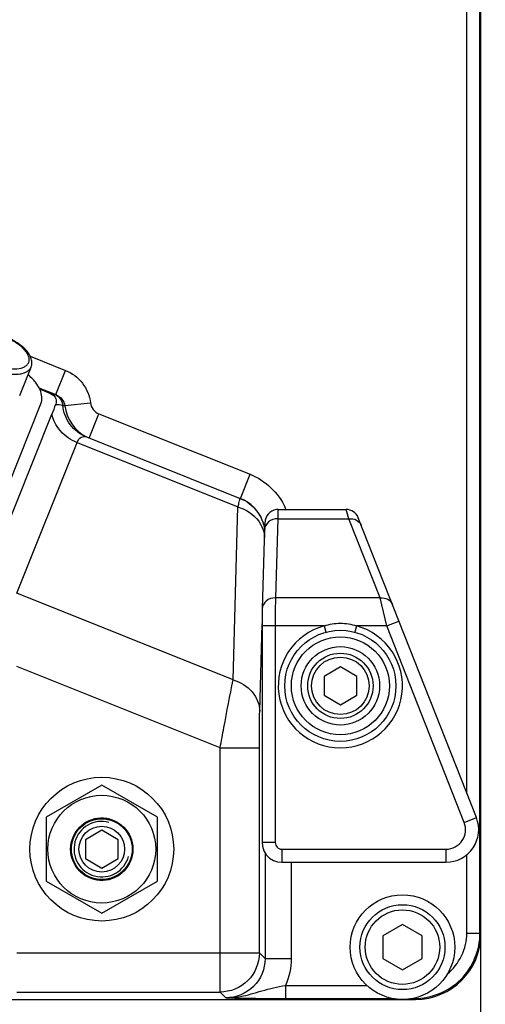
# Model space of a CAD drawing. Header units: millimetres. Extents: x 0 to 9512, y 0 to 6728.
# Tile 93 of 119: x 4977 to 5048, y 4269 to 4420. Entities that reach past the tile are written whole.
import ezdxf

# ---------------------------------------------------------------- set-up
doc = ezdxf.new("R2010")
doc.units = ezdxf.units.MM
doc.header["$LTSCALE"] = 523.16
doc.layers.get('0').update_dxf_attribs({"linetype": 'CONTINUOUS'})
for name, color, linetype in [('304102000091DXF_CONTINUOUS_LINE', 7, 'CONTINUOUS'), ('304103000034DXF_CONTINUOUS_LINE', 7, 'CONTINUOUS'), ('304105000236DXF_CONTINUOUS_LINE', 7, 'CONTINUOUS'), ('304106000057DXF_CONTINUOUS_LINE', 7, 'CONTINUOUS'), ('304106000060DXF_CONTINUOUS_LINE', 7, 'CONTINUOUS'), ('501023000044DXF_CONTINUOUS_LINE', 7, 'CONTINUOUS'), ('501023000047DXF_CONTINUOUS_LINE', 7, 'CONTINUOUS'), ('501023000078DXF_CONTINUOUS_LINE', 7, 'CONTINUOUS'), ('504001000008DXF_CONTINUOUS_LINE', 7, 'CONTINUOUS'), ('504021000002DXF_CONTINUOUS_LINE', 7, 'CONTINUOUS'), ('625001000001DXF_CONTINUOUS_LINE', 7, 'CONTINUOUS'), ('627001000038DXF_CONTINUOUS_LINE', 7, 'CONTINUOUS'), ('运动范围_DXF_DIMENSION', 7, 'CONTINUOUS')]:
    doc.layers.add(name, color=color, linetype=linetype)
doc.styles.get("Standard").update_dxf_attribs({"font": 'txt', "width": 0.7})
doc.dimstyles.new('DIMSTYLE_1', dxfattribs={"dimtxt": 80, "dimasz": 48, "dimexe": 1, "dimexo": 0, "dimgap": 2.5, "dimtad": 1, "dimdsep": 46, "dimtxsty": 'Standard', "dimblk": '_FILLED', "dimblk1": '_FILLED', "dimblk2": '_FILLED', "dimcen": 0.09, "dimclrt": 5, "dimazin": 2, "dimtp": 0.5, "dimtm": 0.5, "dimtfac": 1, "dimtofl": 0, "dimtmove": 0, "dimatfit": 3, "dimldrblk": '_FILLED', "dimfxl": 0, "dimtolj": 1, "dimarcsym": 0})
doc.dimstyles.new('DIMSTYLE_12', dxfattribs={"dimtxt": 80, "dimasz": 48, "dimexe": 1, "dimexo": 0, "dimgap": 2.5, "dimtad": 0, "dimtih": 1, "dimtoh": 1, "dimdec": 0, "dimdsep": 46, "dimtxsty": 'Standard', "dimblk": '_FILLED', "dimblk1": '_FILLED', "dimblk2": '_FILLED', "dimcen": 0.09, "dimclrt": 5, "dimazin": 2, "dimtp": 2, "dimtm": 2, "dimtfac": 1, "dimtdec": 0, "dimtofl": 0, "dimtmove": 0, "dimatfit": 3, "dimldrblk": '_FILLED', "dimfxl": 0, "dimtolj": 1, "dimarcsym": 0})
doc.dimstyles.new('DIMSTYLE_13', dxfattribs={"dimtxt": 80, "dimasz": 48, "dimexe": 1, "dimexo": 0, "dimgap": 2.5, "dimtad": 0, "dimtih": 1, "dimtoh": 1, "dimdec": 1, "dimdsep": 46, "dimtxsty": 'Standard', "dimblk": '_FILLED', "dimblk1": '_FILLED', "dimblk2": '_FILLED', "dimcen": 0.09, "dimclrt": 5, "dimazin": 2, "dimtp": 0.3, "dimtm": 0.3, "dimtfac": 1, "dimtdec": 1, "dimtofl": 0, "dimtmove": 0, "dimatfit": 3, "dimldrblk": '_FILLED', "dimfxl": 0, "dimtolj": 1, "dimarcsym": 0})
doc.dimstyles.new('DIMSTYLE_17', dxfattribs={"dimtxt": 80, "dimasz": 48, "dimexe": 1, "dimexo": 0, "dimgap": 2.5, "dimtad": 0, "dimtih": 1, "dimtoh": 1, "dimdec": 1, "dimdsep": 46, "dimtxsty": 'Standard', "dimblk": '_FILLED', "dimblk1": '_FILLED', "dimblk2": '_FILLED', "dimcen": 0.09, "dimclrt": 5, "dimazin": 2, "dimtp": 2, "dimtm": 2, "dimtfac": 1, "dimtdec": 1, "dimtofl": 0, "dimtmove": 0, "dimatfit": 3, "dimldrblk": '_FILLED', "dimfxl": 0, "dimtolj": 1, "dimarcsym": 0})
doc.dimstyles.new('DIMSTYLE_5', dxfattribs={"dimtxt": 80, "dimasz": 48, "dimexe": 1, "dimexo": 0, "dimgap": 2.5, "dimtad": 1, "dimdec": 1, "dimdsep": 46, "dimtxsty": 'Standard', "dimblk": '_FILLED', "dimblk1": '_FILLED', "dimblk2": '_FILLED', "dimcen": 0.09, "dimclrt": 5, "dimazin": 2, "dimtp": 1.2, "dimtm": 1.2, "dimtfac": 1, "dimtdec": 1, "dimtofl": 0, "dimtmove": 0, "dimatfit": 3, "dimldrblk": '_FILLED', "dimfxl": 0, "dimtolj": 1, "dimarcsym": 0})
doc.dimstyles.new('DIMSTYLE_8', dxfattribs={"dimtxt": 80, "dimasz": 48, "dimexe": 1, "dimexo": 0, "dimgap": 2.5, "dimtad": 0, "dimtih": 1, "dimtoh": 1, "dimdec": 1, "dimdsep": 46, "dimtxsty": 'Standard', "dimblk": '_FILLED', "dimblk1": '_FILLED', "dimblk2": '_FILLED', "dimcen": 0.09, "dimclrt": 5, "dimazin": 2, "dimtp": 0.5, "dimtm": 0.5, "dimtfac": 1, "dimtdec": 1, "dimtofl": 0, "dimtmove": 0, "dimatfit": 3, "dimldrblk": '_FILLED', "dimfxl": 0, "dimtolj": 1, "dimarcsym": 0})

# ---------------------------------------------------------------- blocks, each defined once
blk = doc.blocks.new('_FILLED')
at = {"color": 0, "linetype": 'ByBlock'}
blk.add_solid([(0, 0), (-1, 0.1667), (-1, -0.1667)], dxfattribs=at)
blk = doc.blocks.new('*D1')
at = {"layer": '运动范围_DXF_DIMENSION', "color": 2, "linetype": 'Continuous', "transparency": 16777216}
for p, q in [((4873.14, 4253.62), (4873.14, 5672.27)), ((5022.14, 4701.57), (5022.14, 5672.27)), ((4947.64, 5664.27), (4643.3, 5664.27)), ((4873.14, 5664.27), (4947.64, 5664.27)), ((5022.14, 5664.27), (4947.64, 5664.27))]:
    blk.add_line(p, q, dxfattribs=at)
at = {"layer": '运动范围_DXF_DIMENSION', "color": 2, "linetype": 'Continuous', "transparency": 16777216, "xscale": 48, "yscale": 48, "zscale": 48, "rotation": 180}
blk.add_blockref('_FILLED', (4873.14, 5664.27), dxfattribs=at)
at = {"layer": '运动范围_DXF_DIMENSION', "color": 2, "linetype": 'Continuous', "transparency": 16777216, "xscale": 48, "yscale": 48, "zscale": 48}
blk.add_blockref('_FILLED', (5022.14, 5664.27), dxfattribs=at)
blk = doc.blocks.new('*D8')
at = {"layer": '运动范围_DXF_DIMENSION', "color": 2, "linetype": 'Continuous', "transparency": 16777216}
for p, q in [((5174.9, 5526.07), (4189.42, 5526.07)), ((4197.42, 5526.07), (4197.42, 4786.84)), ((4197.42, 4047.62), (4197.42, 4786.84)), ((4832.74, 4047.62), (4189.42, 4047.62))]:
    blk.add_line(p, q, dxfattribs=at)
at = {"layer": '运动范围_DXF_DIMENSION', "color": 2, "linetype": 'Continuous', "transparency": 16777216, "xscale": 48, "yscale": 48, "zscale": 48}
for p, rotation in [((4197.42, 5526.07), 90), ((4197.42, 4047.62), 270)]:
    blk.add_blockref('_FILLED', p, dxfattribs=dict(at, rotation=rotation))
blk = doc.blocks.new('*D15')
at = {"layer": '运动范围_DXF_DIMENSION', "color": 2, "linetype": 'Continuous', "transparency": 16777216}
blk.add_line((6874.57, 4584.62), (6874.57, 2760.89), dxfattribs=at)
blk = doc.blocks.new('*D19')
at = {"layer": '运动范围_DXF_DIMENSION', "color": 2, "linetype": 'Continuous', "transparency": 16777216}
for p, q in [((5242.65, 4996.86), (5242.65, 3763.12)), ((5242.65, 3763.12), (5359.88, 3297.69)), ((5359.88, 3297.69), (5359.88, 2760.89))]:
    blk.add_line(p, q, dxfattribs=at)
blk = doc.blocks.new('*D20')
at = {"layer": '运动范围_DXF_DIMENSION', "color": 2, "linetype": 'Continuous', "transparency": 16777216}
for p, q in [((6083.23, 4142.15), (6308.63, 4260.44)), ((6308.63, 4260.44), (7051.63, 4260.44)), ((5173.14, 4142.15), (6083.23, 4142.15))]:
    blk.add_line(p, q, dxfattribs=at)
blk = doc.blocks.new('*D25')
at = {"layer": '运动范围_DXF_DIMENSION', "color": 2, "linetype": 'Continuous', "transparency": 16777216}
blk.add_line((5022.14, 6437.05), (7051.63, 6437.05), dxfattribs=at)

msp = doc.modelspace()

# ---------------------------------------------------------------- linework, layer by layer
at = {"color": 2, "linetype": 'Continuous'}
for centre, radius, start, end in [((5022.138, 4584.615), 1852.433, 310, 200), ((4336.162, 4334.941), 1122.433, 36.137256, 209.137256)]:
    msp.add_arc(centre, radius, start, end, dxfattribs=at)
at = {"layer": '304102000091DXF_CONTINUOUS_LINE', "color": 9, "linetype": 'Continuous'}
for p, q in [((5044.998, 4301.125), (5044.998, 4444.323)), ((5046.997, 4279.754), (5046.997, 4444.323)), ((4978.188, 4368.058), (4983.572, 4365.905)), ((4982.087, 4362.193), (4983.572, 4365.905)), ((4979.507, 4363.225), (4982.087, 4362.193)), ((4981.961, 4362.221), (4982.087, 4362.193)), ((4982.073, 4360.676), (4982.095, 4360.679)), ((4982.093, 4360.732), (4982.095, 4360.679)), ((4983.5, 4360.506), (4987.396, 4360.934)), ((4987.201, 4355.543), (4988.687, 4359.257)), ((4988.687, 4359.257), (5011.828, 4350.001)), ((4976.136, 4331.776), (4985.36, 4354.837)), ((4985.36, 4354.837), (5009.975, 4344.991)), ((5010.343, 4346.287), (5011.828, 4350.001)), ((5009.224, 4318.541), (5009.975, 4344.991)), ((5009.224, 4318.541), (4976.136, 4331.776)), ((5013.293, 4313.717), (5013.673, 4327.119)), ((5007.242, 4308.141), (4976.136, 4320.583)), ((5007.242, 4308.141), (5013.241, 4308.141)), ((5007.242, 4270.734), (5007.242, 4308.141)), ((5013.241, 4276.733), (5013.241, 4308.141)), ((5014.116, 4292.087), (5014.116, 4275.857)), ((5044.998, 4279.754), (5044.998, 4291.806)), ((5018.116, 4290.615), (5018.116, 4275.857)), ((5044.998, 4279.754), (5046.997, 4279.754)), ((5046.997, 4279.754), (5047.138, 4279.614)), ((4976.135, 4276.733), (5013.241, 4276.733)), ((5013.241, 4276.733), (5014.116, 4275.857)), ((5014.116, 4275.857), (5018.116, 4275.857)), ((5017.235, 4271.755), (5029.713, 4271.755)), ((5017.236, 4271.755), (5017.236, 4269.755)), ((4976.136, 4270.734), (5007.242, 4270.734)), ((5007.242, 4270.734), (5008.117, 4269.858)), ((5036.999, 4269.854), (5036.999, 4269.755)), ((5017.236, 4269.755), (5033.729, 4269.755)), ((5036.547, 4269.755), (5036.999, 4269.755)), ((5036.999, 4269.755), (5037.139, 4269.615))]:
    msp.add_line(p, q, dxfattribs=at)
at = {"layer": '304102000091DXF_CONTINUOUS_LINE', "color": 7, "linetype": 'Continuous'}
for p, q in [((5047.138, 4279.614), (5047.138, 4444.474)), ((4979.586, 4363.058), (4981.292, 4362.376)), ((4982.093, 4360.732), (4982.073, 4360.676)), ((4972.276, 4336.118), (4981.5, 4359.179)), ((4986.777, 4355.713), (5010.308, 4346.301)), ((4709.136, 4269.615), (5037.139, 4269.615))]:
    msp.add_line(p, q, dxfattribs=at)
msp.add_circle((4989.138, 4292.615), 11, dxfattribs=at)
msp.add_arc((5008.089, 4340.673), 6.049, 48.19056, 68.12253, dxfattribs=at)
at = {"layer": '304102000091DXF_CONTINUOUS_LINE', "color": 9, "linetype": 'Continuous'}
msp.add_arc((5008.116, 4340.715), 9.999, 23.10536, 24.67544, dxfattribs=at)
at = {"layer": '304102000091DXF_CONTINUOUS_LINE', "color": 7, "linetype": 'Continuous'}
msp.add_ellipse((5037.136, 4279.617), major_axis=(7.073, -7.073), ratio=0.9996955, start_param=-0.7852459, end_param=0.7852459, dxfattribs=at)
at = {"layer": '304102000091DXF_CONTINUOUS_LINE', "color": 9, "linetype": 'Continuous'}
for points, knots in [([(4983.572, 4365.905), (4984.579, 4365.502), (4986.416, 4364.14), (4987.278, 4362.012), (4987.396, 4360.934)], [0, 0, 0, 0, 0.5001932, 1, 1, 1, 1]), ([(4986.777, 4355.713), (4985.806, 4356.101), (4984.042, 4357.461), (4983.267, 4359.542), (4983.165, 4360.595)], [0, 0, 0, 0, 0.4970096, 1, 1, 1, 1]), ([(4983.165, 4360.595), (4983.221, 4360.58), (4983.336, 4360.556), (4983.444, 4360.508), (4983.502, 4360.492)], [0, 0, 0, 0, 0.4924367, 1, 1, 1, 1]), ([(4985.36, 4354.837), (4984.876, 4355.031), (4983.125, 4355.956), (4981.801, 4357.752), (4981.5, 4359.179)], [0, 0, 0, 0, 0.2632477, 1, 1, 1, 1]), ([(4985.36, 4354.837), (4985.489, 4355.16), (4985.804, 4355.79), (4986.529, 4355.812), (4986.777, 4355.713)], [0, 0, 0, 0, 0.5657731, 1, 1, 1, 1]), ([(5009.975, 4344.991), (5010.02, 4345.181), (5010.105, 4345.491), (5010.187, 4345.951), (5010.284, 4346.112), (5010.282, 4346.311), (5010.308, 4346.301)], [0, 0, 0, 0, 0.4320069, 0.7461004, 0.9365373, 1, 1, 1, 1]), ([(5010.308, 4346.301), (5011.278, 4345.913), (5013.043, 4344.597), (5013.886, 4342.564), (5014.025, 4341.528)], [0, 0, 0, 0, 0.4999301, 1, 1, 1, 1]), ([(5009.975, 4344.991), (5010.428, 4344.856), (5012.069, 4344.19), (5013.424, 4342.726), (5013.825, 4341.491)], [0, 0, 0, 0, 0.2671245, 1, 1, 1, 1]), ([(5007.242, 4308.141), (5007.433, 4309.173), (5008.081, 4312.642), (5008.735, 4316.111), (5009.224, 4318.541)], [0, 0, 0, 0, 0.2974545, 1, 1, 1, 1]), ([(5009.224, 4318.541), (5010.334, 4318.211), (5012.367, 4317.016), (5013.282, 4314.773), (5013.293, 4313.717)], [0, 0, 0, 0, 0.5230227, 1, 1, 1, 1]), ([(5013.241, 4308.141), (5013.241, 4308.687), (5013.246, 4310.545), (5013.256, 4312.404), (5013.293, 4313.717)], [0, 0, 0, 0, 0.2936388, 1, 1, 1, 1]), ([(5036.999, 4269.755), (5039.55, 4269.756), (5044.864, 4271.889), (5046.997, 4277.203), (5046.997, 4279.754)], [0, 0, 0, 0, 0.5, 1, 1, 1, 1]), ([(5013.241, 4276.733), (5013.24, 4275.203), (5011.96, 4272.015), (5008.772, 4270.735), (5007.242, 4270.734)], [0, 0, 0, 0, 0.4999925, 1, 1, 1, 1]), ([(5014.116, 4275.857), (5014.117, 4274.327), (5012.837, 4271.137), (5009.648, 4269.858), (5008.117, 4269.858)], [0, 0, 0, 0, 0.5, 1, 1, 1, 1]), ([(5008.117, 4269.859), (5008.865, 4269.851), (5010.754, 4270.037), (5013.725, 4270.983), (5016.024, 4271.546), (5017.235, 4271.755)], [0, 0, 0, 0, 0.2402579, 0.605059, 1, 1, 1, 1]), ([(5008.117, 4269.858), (5008.727, 4269.844), (5011.766, 4269.784), (5014.806, 4269.755), (5017.236, 4269.755)], [0, 0, 0, 0, 0.2007624, 1, 1, 1, 1])]:
    msp.add_open_spline(points, degree=3, knots=knots, dxfattribs=at)
for points in [[(4981.292, 4362.376), (4981.514, 4362.323), (4981.738, 4362.271), (4981.961, 4362.221)], [(4981.961, 4362.221), (4982.586, 4361.966), (4983.096, 4361.266), (4983.165, 4360.595)], [(4982.087, 4362.193), (4982.775, 4361.928), (4983.405, 4361.223), (4983.502, 4360.492)], [(4982.095, 4360.679), (4982.451, 4360.716), (4982.82, 4360.688), (4983.166, 4360.595)], [(4983.502, 4360.492), (4983.688, 4358.572), (4985.057, 4356.58), (4986.788, 4355.728)], [(4987.396, 4360.934), (4987.473, 4360.233), (4988.032, 4359.519), (4988.687, 4359.257)], [(5011.828, 4350.001), (5014.124, 4349.083), (5016.17, 4347.136), (5017.203, 4344.889)], [(5012.121, 4345.182), (5013.146, 4344.263), (5013.872, 4342.899), (5014.06, 4341.535)], [(5013.825, 4341.491), (5013.948, 4341.11), (5014.022, 4340.71), (5014.04, 4340.311)], [(5041.98, 4273.495), (5043.793, 4274.938), (5044.997, 4277.438), (5044.998, 4279.754)], [(5018.116, 4275.857), (5018.116, 4274.459), (5017.809, 4273.031), (5017.235, 4271.755)]]:
    msp.add_open_spline(points, degree=3, dxfattribs=at)
at = {"layer": '304102000091DXF_CONTINUOUS_LINE', "color": 7, "linetype": 'Continuous'}
msp.add_open_spline([(4981.292, 4362.376), (4981.663, 4362.227), (4982.255, 4361.7), (4982.179, 4360.981), (4982.093, 4360.732)], degree=3, knots=[0, 0, 0, 0, 0.6021612, 1, 1, 1, 1], dxfattribs=at)
msp.add_open_spline([(4982.073, 4360.676), (4981.881, 4360.177), (4981.699, 4359.675), (4981.5, 4359.179)], degree=3, dxfattribs=at)
at = {"layer": '304103000034DXF_CONTINUOUS_LINE', "color": 7, "linetype": 'Continuous'}
msp.add_line((5047.138, 4248.792), (5047.138, 4279.614), dxfattribs=at)
at = {"layer": '304105000236DXF_CONTINUOUS_LINE', "color": 7, "linetype": 'Continuous'}
msp.add_line((4964.754, 4323.08), (4979.832, 4360.775), dxfattribs=at)
msp.add_open_spline([(4979.832, 4360.775), (4980.096, 4361.435), (4979.896, 4362.746), (4978.966, 4364.168), (4978.271, 4364.896), (4977.872, 4365.254)], degree=3, knots=[0, 0, 0, 0, 0.4163923, 0.6858789, 1, 1, 1, 1], dxfattribs=at)
at = {"layer": '304106000057DXF_CONTINUOUS_LINE', "color": 7, "linetype": 'Continuous'}
for p, q in [((5016.123, 4344.615), (5026.505, 4344.615)), ((5046.446, 4297.448), (5028.366, 4343.348)), ((5016.043, 4290.682), (5016.673, 4290.615)), ((5016.673, 4290.615), (5041.794, 4290.615))]:
    msp.add_line(p, q, dxfattribs=at)
at = {"layer": '304106000057DXF_CONTINUOUS_LINE', "color": 9, "linetype": 'Continuous'}
for p, q in [((5026.954, 4343.19), (5026.505, 4344.615)), ((5016.051, 4343.19), (5015.698, 4331.072)), ((5016.051, 4343.19), (5026.954, 4343.19)), ((5031.727, 4331.072), (5026.954, 4343.19)), ((5031.727, 4331.072), (5015.698, 4331.072)), ((5032.741, 4326.784), (5031.727, 4331.072)), ((5032.741, 4326.784), (5034.602, 4327.517)), ((5023.152, 4326.784), (5013.673, 4326.784)), ((5015.673, 4326.784), (5015.673, 4293.615)), ((5023.152, 4326.784), (5023.414, 4325.819)), ((5028.123, 4326.784), (5027.862, 4325.819)), ((5032.741, 4326.784), (5028.123, 4326.784)), ((5044.585, 4296.715), (5032.741, 4326.784)), ((5044.585, 4296.715), (5046.446, 4297.448)), ((5015.673, 4293.615), (5013.673, 4293.615)), ((5016.673, 4292.615), (5041.794, 4292.615)), ((5016.673, 4292.615), (5016.673, 4290.615)), ((5041.794, 4292.615), (5041.794, 4290.615))]:
    msp.add_line(p, q, dxfattribs=at)
at = {"layer": '304106000057DXF_CONTINUOUS_LINE', "color": 7, "linetype": 'Continuous'}
for points in [[(5016.123, 4344.615), (5015.864, 4344.598), (5015.477, 4344.508), (5015.129, 4344.351), (5014.829, 4344.141), (5014.586, 4343.897), (5014.401, 4343.636), (5014.27, 4343.376), (5014.188, 4343.14), (5014.145, 4342.954), (5014.123, 4342.819), (5014.11, 4342.707), (5014.1, 4342.598), (5014.091, 4342.482), (5014.084, 4342.357), (5014.077, 4342.216), (5014.07, 4342.058), (5014.063, 4341.883), (5014.056, 4341.689), (5013.699, 4329.415)], [(5013.699, 4329.415), (5013.69, 4329.043), (5013.683, 4328.536), (5013.677, 4327.964), (5013.674, 4327.346), (5013.673, 4293.615)], [(5013.673, 4293.615), (5013.723, 4293.067), (5013.938, 4292.383), (5014.309, 4291.768), (5014.816, 4291.259), (5015.43, 4290.885), (5016.043, 4290.682)]]:
    msp.add_lwpolyline(points, dxfattribs=at)
msp.add_circle((5025.638, 4317.615), 8.5, dxfattribs=at)
at = {"layer": '304106000057DXF_CONTINUOUS_LINE', "color": 9, "linetype": 'Continuous'}
msp.add_circle((5025.638, 4317.615), 7.5, dxfattribs=at)
at = {"layer": '304106000057DXF_CONTINUOUS_LINE', "color": 7, "linetype": 'Continuous'}
for centre, radius, start, end in [((5026.505, 4342.615), 2, 21.5, 90), ((5041.794, 4295.615), 5, 270, 21.5)]:
    msp.add_arc(centre, radius, start, end, dxfattribs=at)
at = {"layer": '304106000057DXF_CONTINUOUS_LINE', "color": 9, "linetype": 'Continuous'}
for centre, radius, start, end in [((5025.638, 4317.615), 9.5, 105.16755, 74.83251), ((5041.794, 4295.615), 3, 270, 21.5)]:
    msp.add_arc(centre, radius, start, end, dxfattribs=at)
for points, knots in [([(5016.123, 4344.615), (5016.115, 4344.615), (5016.113, 4344.569), (5016.1, 4344.515), (5016.094, 4344.393), (5016.079, 4344.158), (5016.065, 4343.748), (5016.056, 4343.395), (5016.051, 4343.19)], [0, 0, 0, 0, 0.0172728, 0.0655215, 0.145243, 0.2561408, 0.5694957, 1, 1, 1, 1]), ([(5016.051, 4343.19), (5015.559, 4343.194), (5014.577, 4342.909), (5014.065, 4341.975), (5014.052, 4341.533)], [0, 0, 0, 0, 0.5267643, 1, 1, 1, 1]), ([(5026.954, 4343.19), (5027.34, 4343.23), (5028.123, 4343.123), (5028.686, 4342.535), (5028.815, 4342.208)], [0, 0, 0, 0, 0.52508, 1, 1, 1, 1]), ([(5015.698, 4331.072), (5015.207, 4331.076), (5014.224, 4330.791), (5013.712, 4329.857), (5013.699, 4329.415)], [0, 0, 0, 0, 0.5267604, 1, 1, 1, 1]), ([(5015.698, 4331.072), (5015.694, 4330.806), (5015.677, 4329.377), (5015.673, 4327.948), (5015.673, 4326.784)], [0, 0, 0, 0, 0.18586, 1, 1, 1, 1]), ([(5031.727, 4331.072), (5032.114, 4331.112), (5032.896, 4331.004), (5033.459, 4330.417), (5033.588, 4330.09)], [0, 0, 0, 0, 0.52508, 1, 1, 1, 1]), ([(5023.152, 4326.784), (5023.948, 4327.054), (5025.638, 4327.342), (5027.328, 4327.054), (5028.123, 4326.784)], [0, 0, 0, 0, 0.5, 1, 1, 1, 1]), ([(5015.673, 4293.615), (5015.673, 4293.36), (5015.886, 4292.829), (5016.418, 4292.615), (5016.673, 4292.615)], [0, 0, 0, 0, 0.499996, 1, 1, 1, 1])]:
    msp.add_open_spline(points, degree=3, knots=knots, dxfattribs=at)
at = {"layer": '304106000060DXF_CONTINUOUS_LINE', "color": 7, "linetype": 'Continuous'}
for p, q in [((5047.138, 4279.615), (5047.138, 4444.472)), ((4709.138, 4269.615), (5037.138, 4269.615))]:
    msp.add_line(p, q, dxfattribs=at)
msp.add_arc((5037.138, 4279.615), 10, 270, 360, dxfattribs=at)
at = {"layer": '501023000044DXF_CONTINUOUS_LINE', "color": 7, "linetype": 'Continuous'}
for p, q in [((5025.638, 4320.502), (5023.138, 4319.059)), ((5028.138, 4319.059), (5025.638, 4320.502)), ((5023.138, 4319.059), (5023.138, 4316.172)), ((5028.138, 4316.172), (5028.138, 4319.059)), ((5023.138, 4316.172), (5025.638, 4314.728)), ((5025.638, 4314.728), (5028.138, 4316.172))]:
    msp.add_line(p, q, dxfattribs=at)
msp.add_circle((5025.638, 4317.615), 5, dxfattribs=at)
at = {"layer": '501023000044DXF_CONTINUOUS_LINE', "color": 9, "linetype": 'Continuous'}
msp.add_circle((5025.638, 4317.615), 4.4, dxfattribs=at)
at = {"layer": '501023000047DXF_CONTINUOUS_LINE', "color": 7, "linetype": 'Continuous'}
for p, q in [((5035.138, 4281.079), (5032.138, 4279.347)), ((5038.138, 4279.347), (5035.138, 4281.079)), ((5032.138, 4279.347), (5032.138, 4275.883)), ((5038.138, 4275.883), (5038.138, 4279.347)), ((5032.138, 4275.883), (5035.138, 4274.151)), ((5035.138, 4274.151), (5038.138, 4275.883))]:
    msp.add_line(p, q, dxfattribs=at)
msp.add_circle((5035.138, 4277.615), 6.5, dxfattribs=at)
at = {"layer": '501023000047DXF_CONTINUOUS_LINE', "color": 9, "linetype": 'Continuous'}
msp.add_circle((5035.138, 4277.615), 5.7, dxfattribs=at)
at = {"layer": '501023000078DXF_CONTINUOUS_LINE', "color": 7, "linetype": 'Continuous'}
msp.add_line((4976.582, 4362.075), (4978.319, 4366.417), dxfattribs=at)
msp.add_open_spline([(4978.319, 4366.417), (4978.407, 4366.636), (4978.489, 4367.124), (4978.327, 4367.862), (4977.941, 4368.567), (4977.149, 4369.485), (4975.786, 4370.451), (4974.52, 4370.978), (4973.843, 4371.174)], degree=3, knots=[0, 0, 0, 0, 0.0986446, 0.2005945, 0.3103598, 0.4313082, 0.7051322, 1, 1, 1, 1], dxfattribs=at)
at = {"layer": '501023000078DXF_CONTINUOUS_LINE', "color": 9, "linetype": 'Continuous'}
for points, knots in [([(4973.87, 4366.433), (4974.388, 4366.283), (4975.369, 4366.097), (4976.567, 4366.154), (4977.323, 4366.433), (4977.728, 4366.726), (4977.984, 4367.113), (4978.095, 4367.756), (4977.815, 4368.449), (4977.329, 4369.078), (4976.607, 4369.768), (4975.46, 4370.505), (4974.42, 4370.921), (4973.87, 4371.08)], [0, 0, 0, 0, 0.1524863, 0.2802128, 0.3326009, 0.3780254, 0.4192069, 0.4604144, 0.5574699, 0.6178496, 0.685754, 0.8383294, 1, 1, 1, 1]), ([(4973.677, 4365.633), (4974.196, 4365.484), (4975.192, 4365.283), (4976.417, 4365.288), (4977.243, 4365.489), (4977.73, 4365.715), (4978.103, 4366.022), (4978.265, 4366.283), (4978.319, 4366.417)], [0, 0, 0, 0, 0.3206428, 0.5988762, 0.7174116, 0.8218104, 0.9143766, 1, 1, 1, 1])]:
    msp.add_open_spline(points, degree=3, knots=knots, dxfattribs=at)
at = {"layer": '504001000008DXF_CONTINUOUS_LINE', "color": 7, "linetype": 'Continuous'}
msp.add_circle((5035.138, 4277.615), 8, dxfattribs=at)
at = {"layer": '504021000002DXF_CONTINUOUS_LINE', "color": 7, "linetype": 'Continuous'}
msp.add_circle((5025.638, 4317.615), 6, dxfattribs=at)
at = {"layer": '625001000001DXF_CONTINUOUS_LINE', "color": 7, "linetype": 'Continuous'}
for p, q in [((4989.138, 4295.502), (4986.638, 4294.059)), ((4991.638, 4294.059), (4989.138, 4295.502)), ((4986.638, 4294.059), (4986.638, 4291.172)), ((4991.638, 4291.172), (4991.638, 4294.059)), ((4986.638, 4291.172), (4989.138, 4289.728)), ((4989.138, 4289.728), (4991.638, 4291.172))]:
    msp.add_line(p, q, dxfattribs=at)
for radius in [4.765, 3.5]:
    msp.add_circle((4989.138, 4292.615), radius, dxfattribs=at)
at = {"layer": '625001000001DXF_CONTINUOUS_LINE', "color": 2, "linetype": 'Continuous'}
msp.add_arc((4989.138, 4292.615), 4.25, 75, 345, dxfattribs=at)
at = {"layer": '627001000038DXF_CONTINUOUS_LINE', "color": 7, "linetype": 'Continuous'}
for p, q in [((4989.138, 4302.43), (4980.638, 4297.523)), ((4997.638, 4297.523), (4989.138, 4302.43)), ((4980.638, 4297.523), (4980.638, 4287.708)), ((4997.638, 4287.708), (4997.638, 4297.523)), ((4980.638, 4287.708), (4989.138, 4282.8)), ((4989.138, 4282.8), (4997.638, 4287.708))]:
    msp.add_line(p, q, dxfattribs=at)
for radius in [8.25, 4.65]:
    msp.add_circle((4989.138, 4292.615), radius, dxfattribs=at)
at = {"layer": '627001000038DXF_CONTINUOUS_LINE', "color": 2, "linetype": 'Continuous'}
msp.add_arc((4989.138, 4292.615), 4.75, 75, 345, dxfattribs=at)

# ---------------------------------------------------------------- dimensions: what is measured, and where the dimension line sits
at = {"layer": '运动范围_DXF_DIMENSION', "color": 2, "linetype": 'Continuous'}
for feature_location, offset, dtype, origin, dimstyle, override, picture, middle in [((5022.138, 6437.048), (2029.496, 0), 0, (5022.138, 4047.615), 'DIMSTYLE_17', {"dimgap": 19.999921, "dimtad": 1, "dimtih": 0, "dimtoh": 0}, '*D25', (7091.634, 6457.048)), ((5242.646, 4996.864), (117.238, -2235.974), 1, (4873.138, 4996.864), 'DIMSTYLE_8', {"dimgap": 19.999905, "dimtad": 1, "dimtih": 0, "dimtoh": 0}, '*D19', (5339.884, 2440.889)), ((6874.571, 4584.615), (0, -1823.726), 1, (4873.138, 4584.615), 'DIMSTYLE_12', {"dimgap": 19.999889, "dimtad": 1, "dimtih": 0, "dimtoh": 0}, '*D15', (6854.571, 2496.889)), ((5173.138, 4142.154), (1878.496, 118.281), 0, (4913.533, 4047.615), 'DIMSTYLE_13', {"dimgap": 20.000107, "dimtad": 1, "dimtih": 0, "dimtoh": 0}, '*D20', (7091.634, 4280.436))]:
    dim = msp.add_ordinate_dim(feature_location=feature_location, offset=offset, dtype=dtype, origin=origin, dimstyle=dimstyle, override=override, dxfattribs=at)
    dim.commit()
    dim.dimension.update_dxf_attribs({"geometry": picture, "text_midpoint": middle})
dim = msp.add_linear_dim(base=(5022.138, 5664.273), p1=(4873.138, 4253.615), p2=(5022.138, 4701.574), dimstyle='DIMSTYLE_1', dxfattribs=at)
dim.commit()
dim.dimension.update_dxf_attribs({"geometry": '*D1', "text_midpoint": (4643.296, 5664.273), "dimtype": 160})
dim = msp.add_linear_dim(base=(4197.42, 5526.07), p1=(4832.742, 4047.615), p2=(5174.899, 5526.07), angle=90, dimstyle='DIMSTYLE_5', dxfattribs=at)
dim.commit()
dim.dimension.update_dxf_attribs({"geometry": '*D8', "text_midpoint": (4197.42, 4606.289), "dimtype": 160})

doc.saveas('drawing.dxf')
